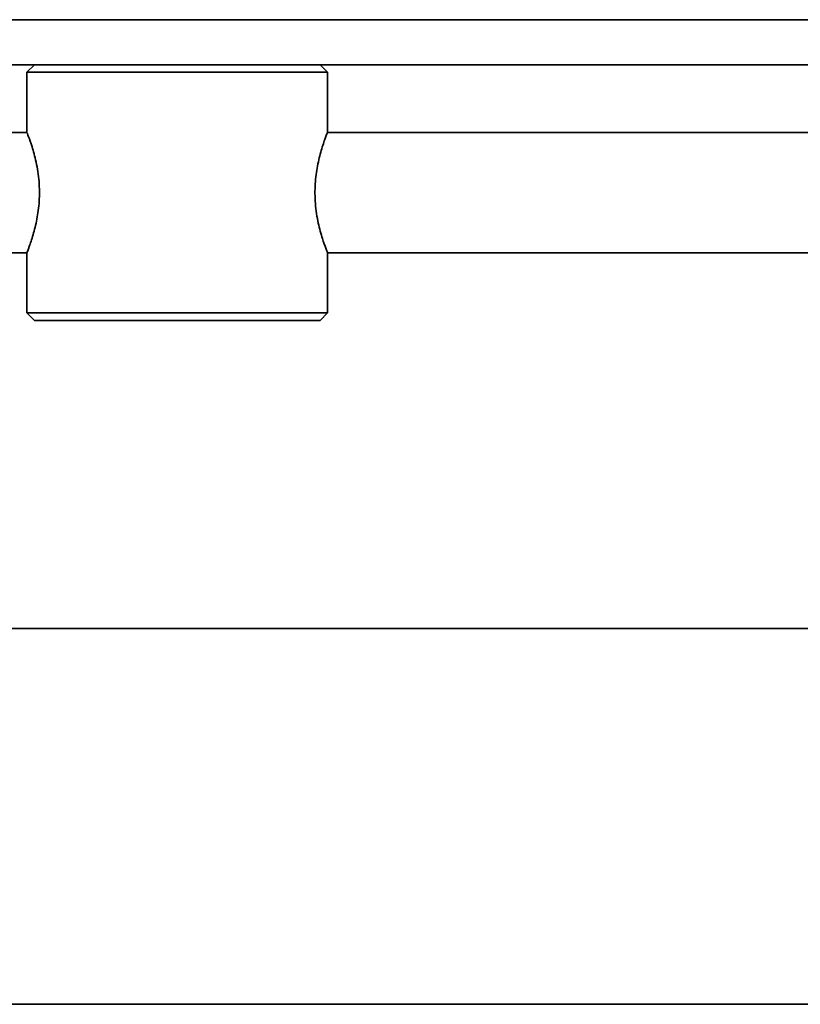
# Model space of a CAD drawing. Header units: millimetres. Extents: x 0 to 864, y 0 to 559.
# Tile 47 of 83: x 461 to 487, y 195 to 227. Entities that reach past the tile are written whole.
import ezdxf

# ---------------------------------------------------------------- set-up
doc = ezdxf.new("R2010")
doc.units = ezdxf.units.MM

msp = doc.modelspace()

# ---------------------------------------------------------------- linework, layer by layer
at = {"color": 7, "linetype": 'Continuous', "lineweight": 35}
for p, q in [((511.234, 227.2766), (459.3252, 227.2766)), ((511.234, 225.7766), (459.3252, 225.7766)), ((461.609, 225.7766), (461.359, 225.5266)), ((471.359, 225.5266), (471.109, 225.7766)), ((461.359, 225.5266), (461.359, 223.5266)), ((461.359, 225.5266), (471.359, 225.5266)), ((471.359, 223.5328), (471.359, 225.5266)), ((461.3615, 223.5266), (460.7965, 223.5266)), ((489.4865, 223.5266), (471.3565, 223.5266)), ((460.2609, 219.5266), (461.359, 219.5266)), ((461.359, 219.5266), (461.359, 217.5266)), ((471.3565, 219.5266), (489.484, 219.5266)), ((471.359, 217.5266), (471.359, 219.5266)), ((461.359, 217.5266), (461.609, 217.2766)), ((461.359, 217.5266), (471.359, 217.5266)), ((471.109, 217.2766), (471.359, 217.5266)), ((461.609, 217.2766), (471.109, 217.2766)), ((507.1359, 207.0266), (456.5412, 207.0266)), ((456.8202, 194.5266), (507.1359, 194.5266))]:
    msp.add_line(p, q, dxfattribs=at)
for points, knots in [([(461.3685, 219.5442), (461.366, 219.5378), (461.3556, 219.5118), (461.432, 219.7022), (461.5656, 220.0885), (461.7019, 220.6219), (461.7852, 221.2382), (461.7798, 221.9123), (461.6774, 222.5546), (461.5306, 223.0721), (461.4131, 223.3986), (461.3524, 223.5497), (461.3645, 223.5189), (461.367, 223.5127)], [0, 0, 0, 0, 0.0357037, 0.144894, 0.2541754, 0.3559158, 0.453627, 0.5572221, 0.6676397, 0.7750825, 0.8758629, 0.9750918, 1, 1, 1, 1]), ([(471.359, 223.5328), (471.358, 223.5302), (471.3537, 223.5195), (471.2893, 223.3592), (471.1516, 222.9626), (471.0163, 222.4318), (470.9328, 221.8149), (470.9382, 221.141), (471.0407, 220.4986), (471.1874, 219.9811), (471.3049, 219.6546), (471.3657, 219.5035), (471.3535, 219.5343), (471.351, 219.5405)], [0, 0, 0, 0, 0.03574803, 0.14493331, 0.25420964, 0.35594537, 0.45365212, 0.55724248, 0.66765492, 0.77509283, 0.87586861, 0.97509293, 1, 1, 1, 1])]:
    msp.add_open_spline(points, degree=3, knots=knots, dxfattribs=at)

doc.saveas('drawing.dxf')
